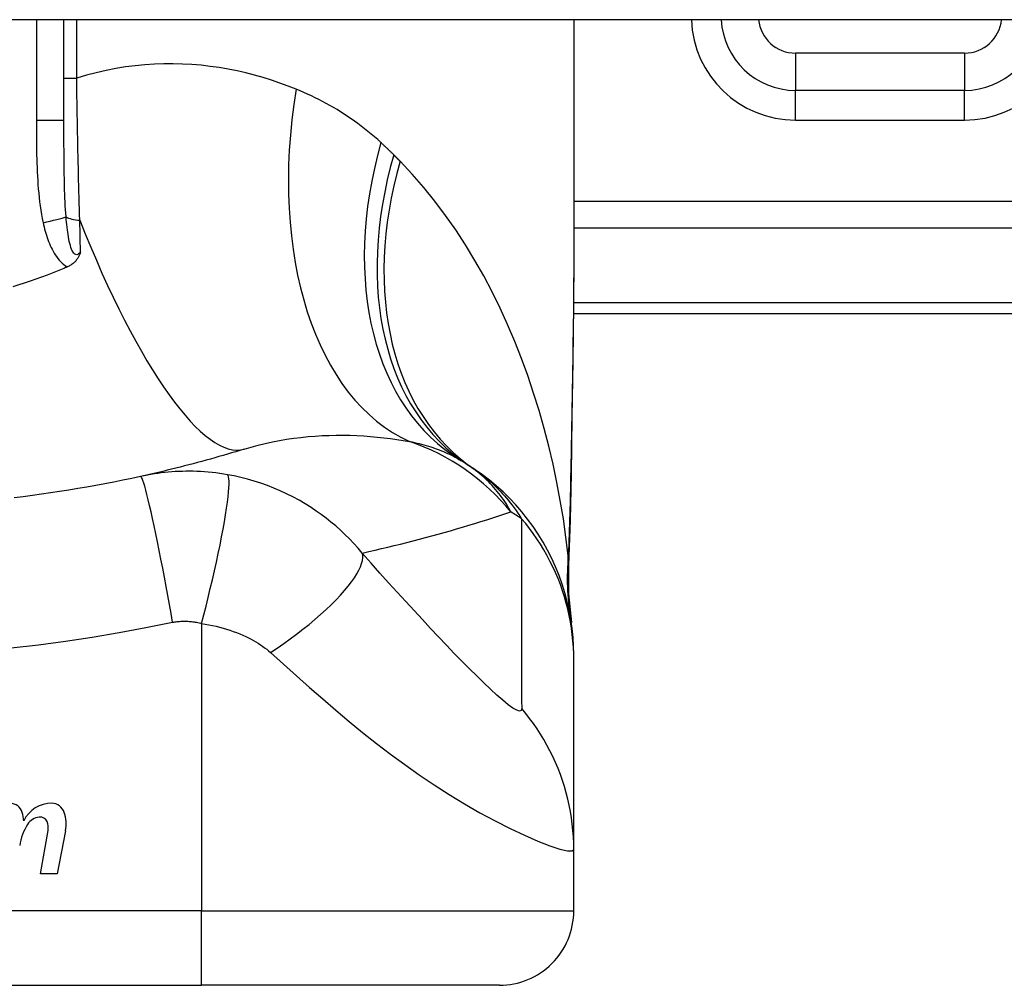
# Model space of a CAD drawing. Header units: inches. Extents: x 20 to 683, y 61 to 320.
# Tile 177 of 204: x 159.992 to 160.512, y 318.877 to 319.388. Entities that reach past the tile are written whole.
import ezdxf

# ---------------------------------------------------------------- set-up
doc = ezdxf.new("R2010")
doc.units = ezdxf.units.IN
doc.header["$MEASUREMENT"] = 0
doc.layers.add('Visible Edges(ANSI)', color=7, linetype='Continuous', lineweight=25)
doc.layers.add('Visible Tangent Edges(ANSI)', color=7, linetype='Continuous', lineweight=25)

msp = doc.modelspace()

# ---------------------------------------------------------------- linework, layer by layer
at = {"layer": 'Visible Edges(ANSI)'}
for p, q in [((164.051842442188, 319.3877752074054), (92.44684244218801, 319.3877752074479)), ((160.0150156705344, 319.3343798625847), (160.0150156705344, 319.3877752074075)), ((160.2847007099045, 319.3877752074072), (160.2847007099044, 319.2658266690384)), ((160.4913936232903, 319.3503854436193), (160.4020158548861, 319.3503854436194)), ((160.2845129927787, 319.232275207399), (160.6508424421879, 319.2322752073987)), ((160.2847007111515, 319.0492261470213), (160.2847007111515, 319.0516475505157)), ((160.2847007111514, 318.9488004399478), (160.2847007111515, 319.0492261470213)), ((160.0025626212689, 318.9357956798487), (160.0066181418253, 318.9587956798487)), ((160.0158046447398, 318.9586479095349), (160.0113626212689, 318.9357956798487)), ((160.2847007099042, 318.9162633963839), (160.2847007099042, 318.9488004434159)), ((160.0113626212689, 318.9357956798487), (160.0025626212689, 318.9357956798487)), ((159.7138345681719, 318.8768933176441), (160.0878503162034, 318.8768933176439)), ((160.245330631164, 318.8768933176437), (160.0878503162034, 318.8768933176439))]:
    msp.add_line(p, q, dxfattribs=at)
at = {"layer": 'Visible Edges(ANSI)', "flags": 128}
for points in [[(160.0237738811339, 319.2649346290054), (160.0236550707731, 319.2645520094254), (160.0235288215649, 319.2641717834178), (160.0233942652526, 319.2637943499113), (160.0232500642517, 319.2634192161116), (160.0230939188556, 319.2630441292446), (160.0229243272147, 319.2626694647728), (160.0227399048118, 319.2622957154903), (160.0225391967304, 319.2619233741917), (160.0223207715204, 319.2615528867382), (160.0220831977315, 319.2611847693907), (160.0218250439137, 319.2608194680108), (160.0215448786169, 319.2604574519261), (160.0212412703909, 319.260099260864), (160.0209127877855, 319.2597453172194), (160.0205639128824, 319.259401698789), (160.020199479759, 319.2590730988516), (160.0198201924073, 319.2587594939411), (160.0194267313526, 319.2584608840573), (160.019019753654, 319.2581772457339), (160.0186000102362, 319.2579086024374), (160.018168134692, 319.2576549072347), (160.0177248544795, 319.2574161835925), (160.0172708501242, 319.2571924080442), (160.0168067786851, 319.2569836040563)], [(160.2847007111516, 319.2658266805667), (160.2845572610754, 319.2368132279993), (160.2841964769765, 319.207312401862), (160.2837227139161, 319.17742475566), (160.2832403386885, 319.1472508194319)], [(160.0150156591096, 319.256221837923), (160.0061291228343, 319.2526571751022), (159.9970929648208, 319.2493856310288), (159.9879144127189, 319.2464103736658)], [(160.0168067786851, 319.2569836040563), (160.0167322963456, 319.2569516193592), (160.0166577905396, 319.2569196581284), (160.0165832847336, 319.256887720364), (160.0165087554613, 319.256855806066), (160.0164342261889, 319.2568239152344), (160.0163596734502, 319.2567920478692), (160.016285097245, 319.256760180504), (160.0162105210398, 319.2567283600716), (160.0161359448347, 319.2566965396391), (160.0160613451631, 319.2566647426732), (160.0159867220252, 319.2566329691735), (160.0159120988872, 319.2566012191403), (160.0158374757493, 319.2565694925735), (160.0157628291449, 319.2565377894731), (160.0156881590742, 319.256506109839), (160.0156134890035, 319.256474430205), (160.0155387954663, 319.2564427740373), (160.0154641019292, 319.2564111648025), (160.0153893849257, 319.2563795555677), (160.0153146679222, 319.2563479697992), (160.0152399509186, 319.2563164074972), (160.0151651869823, 319.2562848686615), (160.0150904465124, 319.2562533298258), (160.0150156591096, 319.256221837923)], [(160.110342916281, 319.1605829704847), (160.1081380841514, 319.1599024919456), (160.1059266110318, 319.1592285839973), (160.1037084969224, 319.1585612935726), (160.1014837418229, 319.1579006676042), (160.0992523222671, 319.1572466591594), (160.0970142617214, 319.1565993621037), (160.0947695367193, 319.1559587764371), (160.0925181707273, 319.1553249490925), (160.0902601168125, 319.154697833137), (160.0879954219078, 319.1540775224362), (160.0857240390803, 319.1534640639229), (160.0834459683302, 319.1528573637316), (160.0811612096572, 319.1522576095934), (160.0788697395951, 319.1516647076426), (160.0765715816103, 319.1510787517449), (160.07426668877, 319.1504997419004), (160.0719550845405, 319.1499277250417), (160.0696367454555, 319.149362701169), (160.0673116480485, 319.1488047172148), (160.064979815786, 319.1482538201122), (160.062641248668, 319.147710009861), (160.0602958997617, 319.1471733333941), (160.0579437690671, 319.1466437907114), (160.0555848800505, 319.1461214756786)], [(160.2847007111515, 319.0516475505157), (160.2846093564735, 319.0562920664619), (160.2843321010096, 319.0609715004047), (160.2838647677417, 319.0656749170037), (160.2832039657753, 319.070391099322), (160.2823471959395, 319.0751083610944), (160.2812928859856, 319.079814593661), (160.2800404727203, 319.0844975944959), (160.278590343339, 319.0891449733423), (160.2769439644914, 319.0937442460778), (160.2751038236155, 319.0982831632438), (160.2730734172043, 319.1027494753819), (160.2708572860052, 319.1071314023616), (160.2684609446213, 319.111417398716), (160.2658907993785, 319.115596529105), (160.2631541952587, 319.1196583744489), (160.2602592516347, 319.1235932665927), (160.2572147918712, 319.1273922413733), (160.2540303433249, 319.131047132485), (160.2507159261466, 319.134550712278), (160.2472820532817, 319.13789655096), (160.2437395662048, 319.1410793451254), (160.2400995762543, 319.1440944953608), (160.2363733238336, 319.1469385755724), (160.2325721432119, 319.1496090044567)], [(160.0555848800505, 319.1461214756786), (160.0508580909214, 319.145100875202), (160.0461269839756, 319.1441140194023), (160.0413803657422, 319.1431584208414), (160.0366250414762, 319.1422354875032), (160.0318613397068, 319.1413450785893), (160.0270896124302, 319.1404872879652), (160.0223102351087, 319.1396620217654), (160.0175236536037, 319.1388692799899), (160.0127302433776, 319.1381090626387), (160.0079302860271, 319.1373813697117), (160.003124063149, 319.1366860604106), (159.9983118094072, 319.1360231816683), (159.9934938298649, 319.1353926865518), (159.9886703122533, 319.1347945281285)], [(160.2832403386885, 319.1472508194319), (160.2827395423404, 319.1229459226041), (160.2818987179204, 319.0991470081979)], [(160.2818987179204, 319.0991470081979), (160.2819470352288, 319.0839711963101), (160.2834409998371, 319.0688517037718)]]:
    msp.add_lwpolyline(points, dxfattribs=at)
at = {"layer": 'Visible Edges(ANSI)'}
for centre, radius, start, end in [((160.4020158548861, 319.3897555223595), 0.0393700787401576, 182.8831943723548, 269.9999999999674), ((160.4913936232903, 319.3897555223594), 0.0393700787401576, 269.9999999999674, 357.11680562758), ((160.1635436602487, 319.0536826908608), 0.1181102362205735, 56.47918401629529, 58.6999322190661), ((159.9008424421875, 318.6570975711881), 0.59381149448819, 56.03787205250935, 56.47918401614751), ((159.986506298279, 318.9664210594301), 0.0067565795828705, 16.99279734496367, 89.4776463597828), ((160.0084761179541, 318.9568063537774), 0.0163712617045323, 89.67879642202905, 153.9507817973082), ((160.0085286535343, 318.9661774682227), 0.0069999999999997, 18.47479057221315, 89.67879642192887), ((159.9746061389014, 318.962784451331), 0.019199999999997, 3.616895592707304, 16.99279734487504), ((159.9969574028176, 318.9623114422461), 0.019200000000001, 349.0000000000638, 18.47479057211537), ((160.0222162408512, 318.9458530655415), 0.0310000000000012, 148.5584146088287, 170.8256547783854), ((160.0028609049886, 318.9575236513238), 0.0084000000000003, 96.10268245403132, 147.6083346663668), ((160.0023931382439, 318.9618987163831), 0.0040000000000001, 23.5487451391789, 96.10268245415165), ((159.9985429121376, 318.9602206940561), 0.0082000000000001, 349.9922013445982, 23.54874513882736), ((160.2453306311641, 318.916263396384), 0.0393700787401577, 269.9999999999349, 0)]:
    msp.add_arc(centre, radius, start, end, dxfattribs=at)
at = {"layer": 'Visible Tangent Edges(ANSI)'}
for p, q in [((160.0004381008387, 319.3877752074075), (160.0004381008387, 319.3343798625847)), ((160.0217577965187, 319.3568200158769), (160.0217577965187, 319.3877752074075)), ((160.4020158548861, 319.3700704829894), (160.4020158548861, 319.3503854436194)), ((160.4913936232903, 319.3700704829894), (160.4020158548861, 319.3700704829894)), ((160.4913936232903, 319.3700704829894), (160.4913936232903, 319.3503854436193)), ((160.0150156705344, 319.3568200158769), (160.0217577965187, 319.3568200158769)), ((160.4020158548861, 319.3346374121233), (160.4020158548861, 319.3503854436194)), ((160.4913936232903, 319.3346374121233), (160.4913936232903, 319.3503854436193)), ((160.0150156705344, 319.3343798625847), (160.0004381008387, 319.3343798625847)), ((160.4020158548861, 319.3346374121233), (160.4913936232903, 319.3346374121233)), ((160.8419359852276, 319.2916101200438), (160.2847007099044, 319.2916101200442)), ((160.2847007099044, 319.2776906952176), (160.8419359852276, 319.2776906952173)), ((160.6508424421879, 319.2380408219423), (160.284568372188, 319.2380408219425)), ((160.0878503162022, 319.0683426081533), (160.0878503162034, 318.9162633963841)), ((160.0878503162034, 318.9162633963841), (159.7138345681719, 318.9162633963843)), ((160.0878503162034, 318.8768933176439), (160.0878503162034, 318.9162633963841)), ((160.0878503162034, 318.9162633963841), (160.2847007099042, 318.9162633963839))]:
    msp.add_line(p, q, dxfattribs=at)
at = {"layer": 'Visible Tangent Edges(ANSI)', "flags": 128}
for points in [[(160.1378561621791, 319.351011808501), (160.1335648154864, 319.3526893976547), (160.1292108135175, 319.3542746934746), (160.1247963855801, 319.3557631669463), (160.1203237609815, 319.3571502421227), (160.1157951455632, 319.358431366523), (160.1112128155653, 319.3596019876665), (160.1065789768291, 319.3606575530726), (160.1018958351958, 319.3615935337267), (160.0971656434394, 319.3624053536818), (160.0923906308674, 319.3630884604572), (160.0875725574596, 319.3636391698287), (160.0827125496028, 319.3640537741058), (160.0778117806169, 319.3643277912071), (160.0728714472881, 319.3644567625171), (160.067892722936, 319.3644362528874), (160.062876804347, 319.3642618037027), (160.0578248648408, 319.3639289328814), (160.0527381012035, 319.3634332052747), (160.047617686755, 319.3627701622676), (160.0424703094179, 319.3619353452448), (160.0373048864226, 319.3609255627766), (160.0321271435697, 319.3597381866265), (160.0269428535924, 319.3583705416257), (160.021757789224, 319.3568200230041)], [(160.0234321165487, 319.2816789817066), (160.0233343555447, 319.284675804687), (160.0232390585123, 319.2876891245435), (160.0231462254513, 319.2907182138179), (160.0230559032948, 319.293762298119), (160.0229680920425, 319.2968206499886), (160.0228827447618, 319.2998925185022), (160.0227999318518, 319.3029771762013), (160.0227196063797, 319.3060738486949), (160.0226418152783, 319.3091817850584), (160.0225664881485, 319.3123003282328), (160.0224936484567, 319.3154291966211), (160.0224232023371, 319.3185681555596), (160.0223551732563, 319.3217169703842), (160.0222895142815, 319.3248754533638), (160.0222262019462, 319.3280433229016), (160.0221651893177, 319.3312203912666), (160.0221064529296, 319.3344058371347), (160.0220500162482, 319.337597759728), (160.0219958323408, 319.3407949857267), (160.021943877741, 319.343996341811), (160.021894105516, 319.3472006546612), (160.0218465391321, 319.3504067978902), (160.0218011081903, 319.3536136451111), (160.021757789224, 319.3568200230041)], [(160.1826535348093, 319.3228033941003), (160.1809752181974, 319.3243234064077), (160.1792790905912, 319.3258125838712), (160.1775653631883, 319.3272709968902), (160.1758342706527, 319.3286987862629), (160.1740859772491, 319.3300960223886), (160.172320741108, 319.3314628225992), (160.1705387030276, 319.3327993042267), (160.1687401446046, 319.3341055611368), (160.1669252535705, 319.3353816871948), (160.1650944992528, 319.336627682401), (160.1632480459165, 319.3378437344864), (160.1613859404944, 319.339030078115), (160.159508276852, 319.3401868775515), (160.1576151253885, 319.3413143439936), (160.1557065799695, 319.3424127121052), (160.1537827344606, 319.343482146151), (160.1518435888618, 319.3445229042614), (160.1498891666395, 319.3455351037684), (160.1479197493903, 319.3465188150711), (160.1459355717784, 319.3474740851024), (160.1439368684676, 319.3484009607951), (160.1419238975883, 319.3492995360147), (160.1398968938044, 319.3501697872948), (160.1378561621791, 319.351011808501)], [(160.0004380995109, 319.3343798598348), (160.0004394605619, 319.3321196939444), (160.0004440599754, 319.3298593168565), (160.0004527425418, 319.3275987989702), (160.0004663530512, 319.3253382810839), (160.0004858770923, 319.323077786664), (160.0005125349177, 319.3208174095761), (160.0005473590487, 319.3185572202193), (160.0005914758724, 319.3162973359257), (160.0006459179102, 319.3140378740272), (160.0007121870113, 319.3117788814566), (160.0007920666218, 319.3095202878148), (160.0008872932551, 319.3072620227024), (160.0009996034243, 319.305003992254), (160.0011307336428, 319.3027461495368), (160.0012824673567, 319.3004883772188), (160.0014564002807, 319.298230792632), (160.0016540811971, 319.2959746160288), (160.0018788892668, 319.2937210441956), (160.0021342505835, 319.2914712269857), (160.0024236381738, 319.289226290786), (160.002750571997, 319.2869873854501), (160.0031184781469, 319.2847556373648), (160.0035308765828, 319.2825322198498), (160.0039912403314, 319.280318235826)], [(160.0161393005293, 319.2834552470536), (160.0159937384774, 319.2854063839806), (160.0158633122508, 319.2873798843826), (160.0157469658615, 319.2893744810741), (160.0156435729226, 319.2913888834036), (160.0155520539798, 319.2934218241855), (160.0154713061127, 319.2954720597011), (160.0154002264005, 319.2975382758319), (160.0153376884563, 319.2996192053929), (160.015282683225, 319.3017135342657), (160.0152347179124, 319.3038198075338), (160.015193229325, 319.3059376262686), (160.0151577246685, 319.3080667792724), (160.015127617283, 319.3102069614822), (160.015102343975, 319.3123579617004), (160.0150813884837, 319.3145194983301), (160.0150641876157, 319.3166913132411), (160.0150502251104, 319.3188731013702), (160.0150392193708, 319.3210642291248), (160.0150307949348, 319.3232642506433), (160.0150245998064, 319.325472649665), (160.015020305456, 319.327688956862), (160.0150175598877, 319.3299126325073), (160.0150161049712, 319.3321431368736), (160.0150156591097, 319.3343798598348)], [(160.1894656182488, 319.3162607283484), (160.1891869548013, 319.3165394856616), (160.1889078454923, 319.3168177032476), (160.1886282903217, 319.3170954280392), (160.1883482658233, 319.3173726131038), (160.1880678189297, 319.3176492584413), (160.1877869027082, 319.3179254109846), (160.1875055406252, 319.3182010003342), (160.1872237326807, 319.3184760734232), (160.1869414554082, 319.3187506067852), (160.1866587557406, 319.31902460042), (160.1863755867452, 319.319298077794), (160.1860919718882, 319.3195709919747), (160.1858078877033, 319.3198433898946), (160.1855233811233, 319.320115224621), (160.1852384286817, 319.3203865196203), (160.1849530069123, 319.3206572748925), (160.1846671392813, 319.3209274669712), (160.1843808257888, 319.3211971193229), (160.1840940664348, 319.3214662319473), (160.1838068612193, 319.3217347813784), (160.1835192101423, 319.3220027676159), (160.1832310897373, 319.3222701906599), (160.1829425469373, 319.3225370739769), (160.1826535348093, 319.3228033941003)], [(160.1928130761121, 319.3128780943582), (160.1926746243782, 319.3130191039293), (160.192536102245, 319.3131600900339), (160.1923974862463, 319.3133010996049), (160.1922587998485, 319.3134420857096), (160.1921199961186, 319.3135830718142), (160.1919810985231, 319.3137240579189), (160.1918421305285, 319.3138650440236), (160.1917030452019, 319.3140060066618), (160.1915638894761, 319.3141469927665), (160.1914246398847, 319.3142879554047), (160.1912852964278, 319.3144288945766), (160.1911458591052, 319.3145698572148), (160.1910063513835, 319.3147107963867), (160.1908667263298, 319.3148517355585), (160.1907270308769, 319.3149926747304), (160.1905872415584, 319.3151335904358), (160.190447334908, 319.3152745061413), (160.1903073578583, 319.3154154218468), (160.1901673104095, 319.3155563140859), (160.1900271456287, 319.3156972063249), (160.1898868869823, 319.315838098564), (160.1897465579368, 319.3159789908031), (160.1896061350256, 319.3161198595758), (160.1894656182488, 319.3162607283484)], [(160.2817808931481, 319.1042112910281), (160.2805884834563, 319.1139367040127), (160.2791881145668, 319.1236429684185), (160.2775785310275, 319.1333205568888), (160.2757584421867, 319.1429600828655), (160.273726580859, 319.1525520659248), (160.2714816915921, 319.1620871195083), (160.2690224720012, 319.1715557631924), (160.2663476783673, 319.180948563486), (160.2634562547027, 319.1902558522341), (160.2603482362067, 319.199466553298), (160.2570220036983, 319.2085710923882), (160.2534756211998, 319.2175602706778), (160.2497071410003, 319.2264248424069), (160.2457146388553, 319.2351556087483), (160.2414961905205, 319.2437432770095), (160.2370498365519, 319.2521786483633), (160.2323702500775, 319.2604568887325), (160.2274491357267, 319.268573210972), (160.2222856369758, 319.2765102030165), (160.2168791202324, 319.2842501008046), (160.2112289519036, 319.2917751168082), (160.205334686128, 319.2990672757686), (160.1991961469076, 319.3061078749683), (160.1928130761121, 319.3128780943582)], [(160.0039912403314, 319.280318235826), (160.0042414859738, 319.2792130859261), (160.0045074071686, 319.278107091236), (160.004789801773, 319.2770017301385), (160.0050894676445, 319.2758985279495), (160.0054072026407, 319.274798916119), (160.0057438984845, 319.2737044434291), (160.0061001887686, 319.2726164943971), (160.00647719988, 319.2715364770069), (160.0068763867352, 319.270465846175), (160.007299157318, 319.2694061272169), (160.0077469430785, 319.2683587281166), (160.0082211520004, 319.2673251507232), (160.0087232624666, 319.2663068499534), (160.0092549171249, 319.2653056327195), (160.0098188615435, 319.2643236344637), (160.0104181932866, 319.2633629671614), (160.0110559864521, 319.2624257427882), (160.0117362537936, 319.261513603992), (160.0124627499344, 319.2606315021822), (160.013236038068, 319.2597884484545), (160.0140564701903, 319.2589935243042), (160.0149242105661, 319.2582556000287), (160.0158396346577, 319.2575834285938), (160.0168067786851, 319.2569836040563)], [(160.0237738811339, 319.2649346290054), (160.0233005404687, 319.2643237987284), (160.0228065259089, 319.2638507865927), (160.0222992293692, 319.263536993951), (160.0217859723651, 319.2634037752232), (160.0212758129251, 319.2634703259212), (160.0207805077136, 319.2637320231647), (160.0203078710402, 319.2641697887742), (160.019865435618, 319.2647642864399), (160.0194567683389, 319.2654954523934), (160.0190789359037, 319.2663419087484), (160.0187317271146, 319.2672827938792), (160.0184147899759, 319.2682965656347), (160.0181260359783, 319.2693665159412), (160.0178617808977, 319.2704870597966), (160.0176191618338, 319.2716527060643), (160.0173956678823, 319.2728580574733), (160.0171897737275, 319.2740988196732), (160.0170001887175, 319.275371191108), (160.0168255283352, 319.2766713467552), (160.0166644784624, 319.2779954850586), (160.0165160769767, 319.2793399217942), (160.01637959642, 319.2807007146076), (160.0162542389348, 319.282073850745), (160.0161393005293, 319.2834552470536)], [(160.0237738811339, 319.2649346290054), (160.023759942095, 319.2656230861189), (160.023746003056, 319.2663124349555), (160.0237319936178, 319.2670026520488), (160.0237179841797, 319.267693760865), (160.0237039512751, 319.2683857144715), (160.0236898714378, 319.2690785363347), (160.023675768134, 319.2697721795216), (160.0236616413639, 319.2704666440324), (160.0236474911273, 319.2711619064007), (160.0236333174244, 319.2718579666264), (160.0236191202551, 319.2725548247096), (160.0236048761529, 319.2732524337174), (160.0235906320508, 319.2739508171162), (160.0235763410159, 319.2746499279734), (160.0235620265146, 319.2753497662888), (160.0235476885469, 319.2760503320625), (160.0235333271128, 319.2767515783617), (160.0235189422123, 319.2774535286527), (160.0235045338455, 319.2781561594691), (160.0234901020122, 319.2788594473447), (160.0234756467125, 319.2795633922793), (160.0234611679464, 319.2802679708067), (160.0234466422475, 319.2809731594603), (160.0234321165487, 319.2816789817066)], [(160.2847007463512, 319.2658266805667), (160.284695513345, 319.2610535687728), (160.284680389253, 319.2562656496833), (160.2846560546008, 319.2514631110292), (160.2846231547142, 319.2466462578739), (160.2845823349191, 319.2418153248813), (160.2845342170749, 319.2369706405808), (160.2844794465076, 319.2321124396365), (160.2844186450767, 319.2272410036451), (160.2843524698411, 319.2223566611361), (160.2842815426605, 319.2174600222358), (160.2842063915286, 319.2125517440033), (160.2841275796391, 319.2076322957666), (160.2840455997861, 319.202702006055), (160.28396100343, 319.1977612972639), (160.2838743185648, 319.1928105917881), (160.2837860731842, 319.1878502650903), (160.283696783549, 319.1828805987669), (160.2836069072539, 319.1779013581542), (160.283516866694, 319.1729126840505), (160.2834270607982, 319.1679148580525), (160.283337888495, 319.1629082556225), (160.2832497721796, 319.1578930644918), (160.2831631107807, 319.1528696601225), (160.2830783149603, 319.1478382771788)], [(160.110342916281, 319.1605829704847), (160.1140327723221, 319.1616778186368), (160.1177514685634, 319.16268053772), (160.1214940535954, 319.163591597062), (160.1252554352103, 319.1644113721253), (160.1290300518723, 319.1651409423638), (160.1328123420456, 319.1657817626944), (160.1365967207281, 319.1663352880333), (160.1403774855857, 319.1668028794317), (160.144145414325, 319.1671865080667), (160.147896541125, 319.1674887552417), (160.1516296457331, 319.167712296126), (160.155343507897, 319.1678597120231), (160.159036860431, 319.1679337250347), (160.1627084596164, 319.1679369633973), (160.1663571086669, 319.1678721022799), (160.16998158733, 319.1677416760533), (160.1735804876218, 319.1675477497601), (160.1771513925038, 319.1672928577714), (160.1806919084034, 319.1669796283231), (160.1841995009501, 319.166610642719), (160.1876717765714, 319.1661885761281), (160.1911062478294, 319.1657160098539), (160.1945004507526, 319.1651955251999), (160.1978519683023, 319.1646297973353)], [(160.1978519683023, 319.1646297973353), (160.1991516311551, 319.1643615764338), (160.2004368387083, 319.1640804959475), (160.2017073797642, 319.163786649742), (160.2029631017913, 319.1634799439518), (160.2042038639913, 319.1631604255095), (160.2054295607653, 319.1628279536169), (160.2066400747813, 319.1624826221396), (160.2078352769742, 319.1621243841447), (160.2090151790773, 319.1617531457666), (160.2101798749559, 319.1613688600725), (160.2113293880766, 319.1609715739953), (160.2124637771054, 319.1605610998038), (160.2135830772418, 319.1601374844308), (160.2146873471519, 319.1597006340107), (160.2157766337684, 319.1592505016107), (160.2168509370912, 319.1587870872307), (160.2179101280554, 319.1583103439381), (160.2189542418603, 319.1578204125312), (160.2199832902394, 319.1573171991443), (160.2209973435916, 319.1568007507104), (160.2219964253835, 319.1562710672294), (160.2229805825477, 319.1557282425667), (160.2239498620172, 319.1551721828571), (160.2249042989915, 319.154602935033)], [(160.101589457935, 319.1470467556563), (160.0995143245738, 319.1473960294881), (160.097447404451, 319.1477064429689), (160.0954038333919, 319.1479773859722), (160.093379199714, 319.1482101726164), (160.0913607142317, 319.148406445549), (160.0893355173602, 319.1485678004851), (160.0872967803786, 319.1486955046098), (160.0853048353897, 319.1487867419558), (160.0833608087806, 319.1488428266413), (160.0814420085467, 319.1488667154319), (160.0795371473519, 319.1488599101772), (160.0776487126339, 319.1488228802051), (160.075778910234, 319.1487564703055), (160.0739198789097, 319.1486610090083), (160.0720600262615, 319.1485360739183), (160.0702023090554, 319.1483818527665), (160.0683514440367, 319.1481987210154), (160.0665074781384, 319.1479870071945), (160.0646698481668, 319.1477466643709), (160.0628387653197, 319.1474779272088), (160.0610144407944, 319.1471808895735), (160.0591971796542, 319.1468556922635), (160.057387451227, 319.1465025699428), (160.0555848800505, 319.1461214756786)], [(160.2514632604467, 319.1273537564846), (160.2508566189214, 319.1284577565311), (160.2502261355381, 319.1295580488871), (160.2495710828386, 319.130654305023), (160.2488907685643, 319.1317461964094), (160.2481844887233, 319.1328334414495), (160.2474515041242, 319.1339157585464), (160.2466911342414, 319.1349928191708), (160.2459026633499, 319.1360643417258), (160.2450853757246, 319.137129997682), (160.2442385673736, 319.1381895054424), (160.243361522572, 319.1392425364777), (160.242453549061, 319.1402888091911), (160.2415139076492, 319.1413280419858), (160.240541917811, 319.1423598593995), (160.2395365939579, 319.1433839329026), (160.2384966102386, 319.1443996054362), (160.2374206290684, 319.1454062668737), (160.2363073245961, 319.1464033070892), (160.235155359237, 319.1473901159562), (160.2339633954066, 319.1483660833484), (160.2327300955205, 319.1493305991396), (160.231454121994, 319.1502831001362), (160.2301341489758, 319.1512229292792), (160.2287688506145, 319.1521494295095)], [(160.2325721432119, 319.1496090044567), (160.2336296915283, 319.1488830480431), (160.234683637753, 319.1481319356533), (160.2357340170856, 319.1473551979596), (160.2367808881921, 319.1465524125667), (160.2378242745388, 319.1457230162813), (160.2388642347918, 319.1448665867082), (160.2399008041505, 319.1439826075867), (160.2409344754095, 319.1430703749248), (160.241966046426, 319.1421286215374), (160.242995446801, 319.1411563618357), (160.2440226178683, 319.1401526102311), (160.2450474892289, 319.1391164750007), (160.2460699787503, 319.1380469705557), (160.2470900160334, 319.1369430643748), (160.2481075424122, 319.1358039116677), (160.2491224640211, 319.1346284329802), (160.2501347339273, 319.1334157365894), (160.251144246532, 319.1321648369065), (160.252150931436, 319.1308746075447), (160.2531545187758, 319.1295434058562), (160.254154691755, 319.1281697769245), (160.2551511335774, 319.1267521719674), (160.2561435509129, 319.1252891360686), (160.2571316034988, 319.1237792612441)], [(160.0725189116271, 319.0690053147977), (160.0716968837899, 319.0736387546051), (160.0708468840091, 319.07836042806), (160.0699725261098, 319.0831455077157), (160.0690780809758, 319.0879662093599), (160.0681684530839, 319.0927918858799), (160.0672491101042, 319.0975896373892), (160.0663260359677, 319.1023248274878), (160.065405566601, 319.1069617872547), (160.0644942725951, 319.1114644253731), (160.0635989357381, 319.115797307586), (160.0627262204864, 319.1199263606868), (160.0618826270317, 319.1238198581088), (160.0610743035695, 319.1274490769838), (160.0603068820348, 319.1307890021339), (160.0595853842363, 319.1338190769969), (160.0589140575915, 319.1365234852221), (160.058296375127, 319.1388912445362), (160.05773489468, 319.1409165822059), (160.0572313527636, 319.14259846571), (160.0567865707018, 319.1439406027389), (160.0564005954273, 319.1449508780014), (160.0560726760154, 319.1456408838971), (160.0558014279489, 319.1460253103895), (160.0555848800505, 319.1461214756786)], [(160.0878503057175, 319.0683426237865), (160.0890113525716, 319.0728379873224), (160.0901703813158, 319.0774221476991), (160.0913201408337, 319.0820724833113), (160.0924528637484, 319.0867638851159), (160.0935604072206, 319.0914686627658), (160.0946343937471, 319.0961571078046), (160.095666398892, 319.1007978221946), (160.0966480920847, 319.1053585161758), (160.0975714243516, 319.1098064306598), (160.0984288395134, 319.1141091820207), (160.0992135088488, 319.118235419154), (160.0999194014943, 319.1221557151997), (160.1005415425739, 319.1258430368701), (160.101076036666, 319.1292735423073), (160.1015202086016, 319.1324269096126), (160.1018726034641, 319.1352869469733), (160.1021330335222, 319.1378416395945), (160.1023024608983, 319.1400833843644), (160.1023830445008, 319.1420088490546), (160.1023778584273, 319.1436188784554), (160.1022909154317, 319.1449181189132), (160.1021269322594, 319.1459146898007), (160.1018911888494, 319.1466196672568), (160.101589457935, 319.1470467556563)], [(160.1728335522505, 319.105616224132), (160.1706087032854, 319.1082184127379), (160.1683345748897, 319.1107292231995), (160.166013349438, 319.1131509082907), (160.1636464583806, 319.1154858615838), (160.1612346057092, 319.1177366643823), (160.1587784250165, 319.1199057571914), (160.1562781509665, 319.1219959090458), (160.1537311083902, 319.1240100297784), (160.1511341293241, 319.1259511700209), (160.1484840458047, 319.1278223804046), (160.145726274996, 319.129659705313), (160.142682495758, 319.131564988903), (160.1393926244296, 319.1334867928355), (160.1360876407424, 319.1352797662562), (160.1327942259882, 319.1369362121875), (160.1294524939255, 319.1384902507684), (160.1260585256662, 319.1399435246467), (160.1226300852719, 319.1412882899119), (160.119172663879, 319.1425234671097), (160.1156851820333, 319.1436501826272), (160.1121751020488, 319.1446666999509), (160.1086512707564, 319.1455717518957), (160.1051216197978, 319.1463647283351), (160.101589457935, 319.1470467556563)], [(160.2830783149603, 319.1478382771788), (160.283046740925, 319.1459879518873), (160.2830135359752, 319.1441400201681), (160.2829786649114, 319.1422944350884), (160.2829421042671, 319.1404512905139), (160.2829037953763, 319.1386106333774), (160.2828637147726, 319.1367725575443), (160.2828218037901, 319.1349370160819), (160.282778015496, 319.133104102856), (160.2827323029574, 319.1312739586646), (160.2826846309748, 319.1294465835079), (160.2826349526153, 319.1276222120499), (160.2825831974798, 319.1258008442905), (160.2825293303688, 319.1239825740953), (160.2824732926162, 319.1221675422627), (160.2824150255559, 319.1203557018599), (160.2823544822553, 319.1185472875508), (160.2822915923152, 319.1167422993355), (160.2822263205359, 319.1149408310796), (160.282158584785, 319.1131430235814), (160.2820883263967, 319.1113489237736), (160.282015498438, 319.1095585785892), (160.2819400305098, 319.1077721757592), (160.2818618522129, 319.1059897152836), (160.2817808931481, 319.1042112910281)], [(160.2832403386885, 319.1472508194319), (160.2832403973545, 319.1472756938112), (160.2832398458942, 319.1473005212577), (160.2832386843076, 319.1473253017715), (160.2832369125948, 319.1473500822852), (160.2832345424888, 319.1473748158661), (160.2832315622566, 319.1473995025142), (160.2832279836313, 319.1474241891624), (160.283223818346, 319.1474488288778), (160.2832190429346, 319.1474734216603), (160.2832136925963, 319.1474980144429), (160.2832077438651, 319.1475225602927), (160.2832012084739, 319.1475470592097), (160.283194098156, 319.1475715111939), (160.2831864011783, 319.1475959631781), (160.2831781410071, 319.1476203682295), (160.2831692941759, 319.1476447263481), (160.2831598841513, 319.1476690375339), (160.2831499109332, 319.1476933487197), (160.2831393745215, 319.1477175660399), (160.2831282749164, 319.1477417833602), (160.2831166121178, 319.1477659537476), (160.2831043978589, 319.1477901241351), (160.2830916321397, 319.147814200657), (160.2830783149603, 319.1478382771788)], [(160.1728335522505, 319.105616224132), (160.1762286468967, 319.1063756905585), (160.1796131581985, 319.107148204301), (160.1829871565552, 319.1079336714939), (160.1863506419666, 319.1087320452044), (160.1897036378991, 319.1095433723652), (160.1930462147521, 319.110367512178), (160.1963783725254, 319.1112044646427), (160.1997001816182, 319.1120541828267), (160.2030116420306, 319.1129166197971), (160.2063128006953, 319.1137917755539), (160.2096036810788, 319.1146795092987), (160.212884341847, 319.1155798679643), (160.2161547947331, 319.1164927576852), (160.2194150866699, 319.1174181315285), (160.2226652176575, 319.1183559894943), (160.2259052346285, 319.1193063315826), (160.2291351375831, 319.1202690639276), (160.2323549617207, 319.1212441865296), (160.2355647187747, 319.1222316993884), (160.2387644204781, 319.1232315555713), (160.2419541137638, 319.1242437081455), (160.245133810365, 319.1252681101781), (160.2483035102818, 319.1263048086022), (160.2514632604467, 319.1273537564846)], [(160.2571316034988, 319.1237792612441), (160.2571316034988, 319.1195794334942), (160.2571316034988, 319.115380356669), (160.2571316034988, 319.1111982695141), (160.2571316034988, 319.1070167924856), (160.2571316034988, 319.1028310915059), (160.2571316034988, 319.0986443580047), (160.2571316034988, 319.0944585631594), (160.2571316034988, 319.0902733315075), (160.2571316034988, 319.086087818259), (160.2571316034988, 319.0819021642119), (160.2571316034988, 319.0777165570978), (160.2571316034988, 319.0735309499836), (160.2571316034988, 319.0693453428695), (160.2571316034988, 319.0651597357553), (160.2571316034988, 319.0609742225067), (160.2571316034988, 319.0567888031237), (160.2571316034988, 319.0526029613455), (160.2571316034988, 319.0484167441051), (160.2571316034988, 319.0442315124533), (160.2571316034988, 319.0400464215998), (160.2571316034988, 319.0358569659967), (160.2571316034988, 319.0316624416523), (160.2571161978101, 319.0274934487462), (160.2571639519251, 319.0232661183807)], [(160.2847007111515, 319.0492261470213), (160.2846526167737, 319.052538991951), (160.2845074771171, 319.0558645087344), (160.2842642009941, 319.0591985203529), (160.2839218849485, 319.0625369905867), (160.283479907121, 319.0658756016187), (160.2829378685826, 319.0692101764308), (160.2822956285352, 319.0725363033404), (160.2815533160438, 319.0758496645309), (160.2807112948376, 319.0791459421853), (160.2797702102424, 319.0824207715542), (160.2787309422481, 319.0856698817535), (160.2775946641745, 319.0888890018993), (160.2763627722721, 319.0920739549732), (160.2750369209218, 319.0952206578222), (160.2736189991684, 319.0983251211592), (160.2721111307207, 319.1013834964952), (160.2705156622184, 319.1043920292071), (160.2688351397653, 319.1073471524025), (160.2670723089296, 319.1102454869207), (160.265230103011, 319.1130838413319), (160.2633116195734, 319.1158590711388), (160.2613200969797, 319.1185684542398), (160.2592589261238, 319.1212093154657), (160.2571316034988, 319.1237792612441)], [(160.1243134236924, 319.0529341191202), (160.1277953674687, 319.0552893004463), (160.1312636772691, 319.0577096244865), (160.1347014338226, 319.0601870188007), (160.1380909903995, 319.062712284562), (160.1414141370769, 319.0652752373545), (160.1446523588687, 319.067864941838), (160.1477871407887, 319.0704694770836), (160.1508002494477, 319.0730764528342), (160.1536740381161, 319.075673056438), (160.1563917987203, 319.0782460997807), (160.1589380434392, 319.080782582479), (160.1612987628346, 319.0832695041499), (160.1634617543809, 319.085694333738), (160.1654167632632, 319.0880452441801), (160.1671555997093, 319.090311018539), (160.1686724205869, 319.0924816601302), (160.1699635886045, 319.0945481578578), (160.1710277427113, 319.0965027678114), (160.1718658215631, 319.0983390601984), (160.1724807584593, 319.1000519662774), (160.1728775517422, 319.1016378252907), (160.1730628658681, 319.1030942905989), (160.173045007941, 319.1044203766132), (160.1728335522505, 319.105616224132)], [(160.2571639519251, 319.0232661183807), (160.2569132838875, 319.0222231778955), (160.2560391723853, 319.0219355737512), (160.2545668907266, 319.0224005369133), (160.2525493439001, 319.0235704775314), (160.2500697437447, 319.0253625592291), (160.2472154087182, 319.0276781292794), (160.2440608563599, 319.0304269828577), (160.2406680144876, 319.0335308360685), (160.23708923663, 319.0369219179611), (160.2333596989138, 319.0405519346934), (160.2295077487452, 319.044381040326), (160.225551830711, 319.0483821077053), (160.2215072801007, 319.0525325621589), (160.2173839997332, 319.0568174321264), (160.2131899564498, 319.0612244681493), (160.2089298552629, 319.0657463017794), (160.2046062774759, 319.0703788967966), (160.2002234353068, 319.0751165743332), (160.1957893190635, 319.0799505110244), (160.1913111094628, 319.0848728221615), (160.186781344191, 319.0898928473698), (160.1821835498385, 319.0950315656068), (160.1775093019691, 319.1003012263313), (160.1728335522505, 319.105616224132)], [(160.281877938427, 319.1012355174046), (160.281873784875, 319.1013027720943), (160.2818696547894, 319.101375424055), (160.2818655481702, 319.101453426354), (160.2818614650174, 319.101536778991), (160.2818573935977, 319.1016253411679), (160.2818533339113, 319.1017190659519), (160.2818493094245, 319.1018178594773), (160.2818452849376, 319.1019217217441), (160.281841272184, 319.1020305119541), (160.2818372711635, 319.1021441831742), (160.2818332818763, 319.1022626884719), (160.281829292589, 319.1023859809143), (160.2818253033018, 319.1025139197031), (160.2818213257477, 319.1026465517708), (160.2818173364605, 319.1027836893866), (160.28181333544, 319.1029253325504), (160.2818093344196, 319.1030714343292), (160.281805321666, 319.1032218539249), (160.2818012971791, 319.1033765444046), (160.2817972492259, 319.1035354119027), (160.2817931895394, 319.1036984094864), (160.2817891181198, 319.1038654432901), (160.2817850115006, 319.1040364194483), (160.2817808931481, 319.1042112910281)], [(160.2818982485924, 319.0991469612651), (160.2819019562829, 319.0992343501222), (160.2819052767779, 319.0993217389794), (160.281908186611, 319.0994090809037), (160.2819107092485, 319.0994963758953), (160.2819128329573, 319.0995836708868), (160.2819145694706, 319.0996709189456), (160.2819158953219, 319.0997581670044), (160.2819168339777, 319.0998453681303), (160.2819173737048, 319.0999325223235), (160.2819175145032, 319.1000196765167), (160.2819172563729, 319.1001067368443), (160.281916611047, 319.1001937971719), (160.2819155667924, 319.1002808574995), (160.281914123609, 319.1003678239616), (160.281912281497, 319.1004547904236), (160.2819100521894, 319.1005417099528), (160.2819074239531, 319.1006285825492), (160.2819043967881, 319.1007154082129), (160.2819009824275, 319.1008021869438), (160.281897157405, 319.1008889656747), (160.281892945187, 319.1009756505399), (160.2818883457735, 319.1010623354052), (160.2818833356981, 319.1011489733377), (160.281877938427, 319.1012355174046)], [(159.9871610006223, 319.0553779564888), (160.0014786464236, 319.057035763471), (160.0157637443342, 319.0589512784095), (160.0300119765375, 319.0611256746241), (160.0442186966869, 319.0635604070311), (160.0583773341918, 319.066256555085), (160.0725189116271, 319.0690053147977)], [(160.0725189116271, 319.0690053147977), (160.0731312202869, 319.0691075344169), (160.0737455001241, 319.0691988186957), (160.0743617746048, 319.0692792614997), (160.0749798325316, 319.0693488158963), (160.0755995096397, 319.0694073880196), (160.076220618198, 319.0694549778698), (160.0768430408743, 319.0694915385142), (160.0774668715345, 319.0695171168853), (160.0780920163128, 319.0695316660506), (160.0787168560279, 319.0695350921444), (160.0793403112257, 319.069527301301), (160.0799661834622, 319.0695084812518), (160.0805969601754, 319.0694786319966), (160.0812318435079, 319.0694375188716), (160.0818699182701, 319.0693849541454), (160.0825148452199, 319.069320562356), (160.0831739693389, 319.0692434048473), (160.083846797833, 319.0691531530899), (160.0845133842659, 319.0690506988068), (160.0851758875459, 319.0689357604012), (160.0858384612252, 319.0688078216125), (160.0865052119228, 319.0686664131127), (160.0871775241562, 319.0685112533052), (160.0878503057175, 319.0683426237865)], [(160.0878503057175, 319.0683426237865), (160.0897731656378, 319.0680250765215), (160.0916881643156, 319.0676697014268), (160.093593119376, 319.0672765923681), (160.0954832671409, 319.0668463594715), (160.0973534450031, 319.0663798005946), (160.0991991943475, 319.0658780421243), (160.1010207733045, 319.0653410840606), (160.1028148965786, 319.0647698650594), (160.1045716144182, 319.0641672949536), (160.1062928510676, 319.0635333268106), (160.1080107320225, 319.0628579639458), (160.1097104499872, 319.0621443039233), (160.1112672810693, 319.0614374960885), (160.1126602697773, 319.0607533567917), (160.1139856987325, 319.0600609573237), (160.1152729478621, 319.059349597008), (160.1165235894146, 319.0586189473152), (160.1177392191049, 319.0578684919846), (160.1189212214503, 319.0570978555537), (160.1200693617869, 319.0563067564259), (160.1211832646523, 319.0554950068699), (160.1222625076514, 319.0546623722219), (160.1233062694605, 319.0538087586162), (160.1243134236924, 319.0529341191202)], [(160.1243134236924, 319.0529341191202), (160.1311860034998, 319.0467908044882), (160.1381131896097, 319.0406194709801), (160.1449961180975, 319.0345146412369), (160.1518794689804, 319.0284732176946), (160.1588226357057, 319.022483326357), (160.1658663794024, 319.0165446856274), (160.173023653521, 319.0106741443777), (160.1803036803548, 319.0048897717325), (160.1877176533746, 318.9992062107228), (160.1952789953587, 318.9936365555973), (160.2029921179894, 318.9881973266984), (160.2108492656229, 318.9829098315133), (160.2188351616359, 318.9777980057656), (160.226913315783, 318.9728936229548), (160.2350340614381, 318.9682328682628), (160.2431130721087, 318.9638645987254), (160.2510420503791, 318.959846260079), (160.2586569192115, 318.9562546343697), (160.2657597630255, 318.9531770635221), (160.2721071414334, 318.9507129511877), (160.2774157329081, 318.948969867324), (160.2814053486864, 318.9480397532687), (160.2838739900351, 318.9479793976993), (160.2847007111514, 318.9488004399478)], [(160.2847007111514, 318.9488004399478), (160.2846526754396, 318.9521165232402), (160.284507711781, 318.9554446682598), (160.2842647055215, 318.958780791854), (160.2839227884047, 318.962120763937), (160.2834813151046, 318.9654604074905), (160.2829398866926, 318.968795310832), (160.2822983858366, 318.9721212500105), (160.2815569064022, 318.9754337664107), (160.280715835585, 318.9787285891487), (160.2797758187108, 318.9820014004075), (160.2787377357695, 318.985247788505), (160.2776027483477, 318.9884635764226), (160.2763722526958, 318.9916445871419), (160.275047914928, 318.9947866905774), (160.2736316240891, 318.9978859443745), (160.272125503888, 319.0009384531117), (160.2705318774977, 319.0039405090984), (160.2688533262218, 319.0068885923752), (160.2670925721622, 319.0097792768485), (160.2652525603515, 319.0126093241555), (160.2633363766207, 319.0153757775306), (160.2613472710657, 319.0180757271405), (160.2592886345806, 319.0207066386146), (160.2571639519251, 319.0232661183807)]]:
    msp.add_lwpolyline(points, dxfattribs=at)
at = {"layer": 'Visible Tangent Edges(ANSI)'}
for centre, radius, start, end in [((160.4020158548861, 319.3897555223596), 0.0551181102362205, 182.0589986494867, 269.9999999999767), ((160.4020158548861, 319.3897555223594), 0.0196850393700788, 185.7737221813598, 269.9999999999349), ((160.4913936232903, 319.3897555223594), 0.0551181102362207, 269.9999999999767, 357.9410013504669), ((160.4913936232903, 319.3897555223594), 0.0196850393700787, 269.9999999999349, 354.2262778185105), ((160.0215639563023, 318.7565017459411), 0.4363311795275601, 57.32434627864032, 58.20431596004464)]:
    msp.add_arc(centre, radius, start, end, dxfattribs=at)
for centre, major_axis, ratio, start_param, end_param in [((160.259401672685, 319.3510118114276), (-0.0508294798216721, -0.1901747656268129), 0.6042411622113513, 4.872506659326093, 6.187735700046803), ((160.3271720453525, 319.322803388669), (-0.1022677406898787, -0.1682004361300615), 0.6786015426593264, 5.103707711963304, 6.283185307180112), ((160.3374774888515, 319.3162607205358), (-0.1087086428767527, -0.1641112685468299), 0.6890586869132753, 5.140583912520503, 6.283185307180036), ((160.3425415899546, 319.3128780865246), (-0.1099694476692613, -0.1632690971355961), 0.6969087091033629, 5.151259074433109, 6.283185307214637), ((159.9987015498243, 319.2803182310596), (-0.0192705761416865, -0.0040181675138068), 0.056853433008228, 1.836986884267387, 2.689915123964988), ((160.0248581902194, 319.2850237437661), (0.0098425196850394, -5.5e-15), 0.343452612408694, 3.624091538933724, 4.566988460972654), ((160.0519535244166, 319.3485743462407), (0.0583894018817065, -0.1879913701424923), 0.2492511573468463, 4.997806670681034, 6.28318530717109), ((160.1609221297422, 319.0528006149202), (0.0374595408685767, -0.1120125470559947), 0.992002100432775, 1.934246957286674, 2.496048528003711), ((160.4771339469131, 319.1042112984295), (-0.1940896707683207, -0.0328523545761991), 0.8025726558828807, 6.075329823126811, 6.283185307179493), ((160.4781918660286, 319.0975253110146), (-0.1947508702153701, -0.0286736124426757), 0.9169404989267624, 6.103459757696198, 6.283185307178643)]:
    msp.add_ellipse(centre, major_axis=major_axis, ratio=ratio, start_param=start_param, end_param=end_param, dxfattribs=at)

doc.saveas('drawing.dxf')
